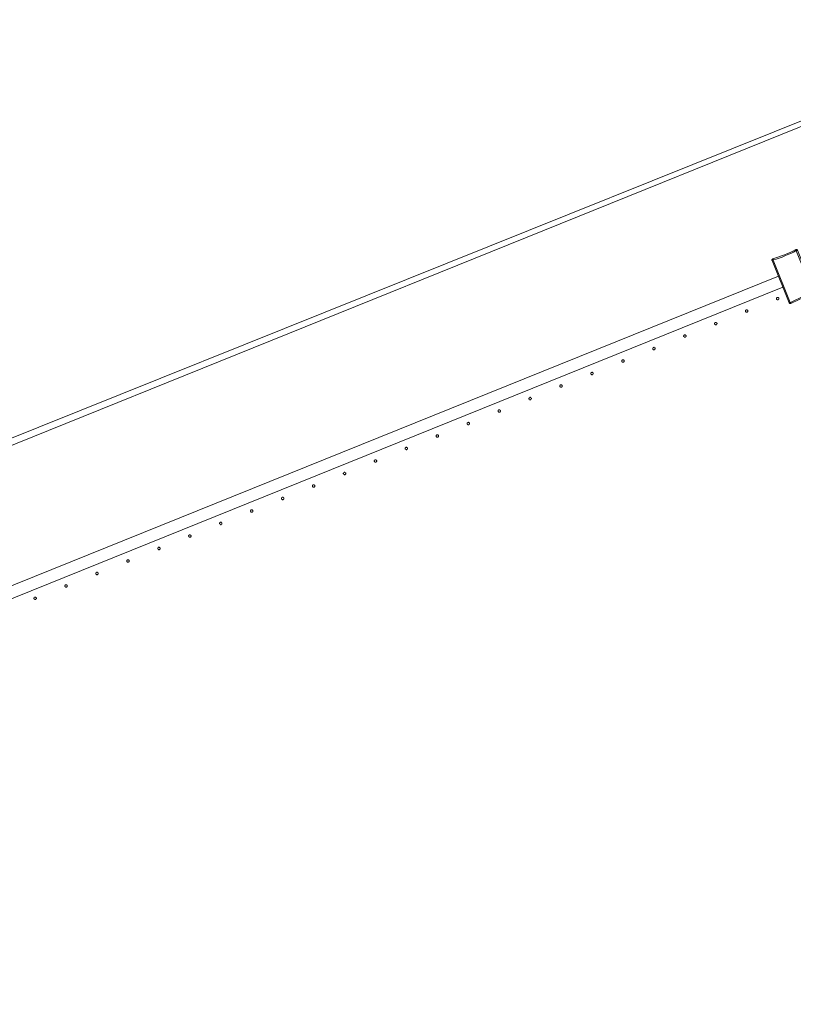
# Model space of a CAD drawing. Header units: millimetres. Extents: x -2624 to 101766, y -16 to 109490.
# Tile 104 of 151: x 62057 to 63332, y 87456 to 89079. Entities that reach past the tile are written whole.
import ezdxf

# ---------------------------------------------------------------- set-up
doc = ezdxf.new("R2010")
doc.units = ezdxf.units.MM
doc.header["$MEASUREMENT"] = 0
doc.layers.add('L1', color=7, linetype='Continuous')
doc.layers.add('VRD _ Clôture.VRD', color=7, linetype='Continuous')

# ---------------------------------------------------------------- blocks, each defined once
blk = doc.blocks.new('Élément de coupe_166')
at = {"layer": 'L1', "color": 7, "linetype": 'Continuous', "lineweight": 15}
blk.add_line((48551.4, 82966.7), (67799.4, 90702.2), dxfattribs=at)
blk = doc.blocks.new('Élément de coupe_170')
at = {"layer": 'VRD _ Clôture.VRD', "color": 7, "linetype": 'Continuous', "lineweight": 15}
for p, q in [((60815.8, 87649.8), (63307.6, 88656.3)), ((60823.2, 87631.2), (63315.1, 88637.8))]:
    blk.add_line(p, q, dxfattribs=at)
blk = doc.blocks.new('Élément de coupe_843')
at = {"layer": 'VRD _ Clôture.VRD', "color": 7, "linetype": 'Continuous', "lineweight": 15}
for p, q in [((63327, 88695.4), (63331.6, 88697.6)), ((63331.6, 88697.6), (63336.2, 88699.9)), ((63337, 88698.2), (63332.5, 88695.9)), ((63336.5, 88700.1), (63336.2, 88699.9)), ((63336.4, 88699.4), (63336.2, 88699.8)), ((63336.7, 88698.8), (63336.4, 88699.4)), ((63336.5, 88700.1), (63337, 88700.2)), ((63337, 88698.2), (63336.7, 88698.8)), ((63337, 88700.2), (63337.4, 88700.2)), ((63337.2, 88698.1), (63337.9, 88698.4)), ((63365.4, 88628.2), (63337.2, 88698.1)), ((63337.8, 88700.1), (63337.4, 88700.2)), ((63337.8, 88700.1), (63338.2, 88699.9)), ((63337.9, 88698.4), (63338.4, 88698.7)), ((63338.2, 88699.9), (63338.5, 88699.6)), ((63338.4, 88698.7), (63338.8, 88698.9)), ((63338.5, 88699.6), (63338.7, 88699.3)), ((63338.9, 88698.9), (63338.7, 88699.3)), ((63367.2, 88628.9), (63338.9, 88698.9)), ((63297.1, 88683.3), (63297.3, 88683.7)), ((63297.1, 88682.9), (63297.1, 88683.3)), ((63297.1, 88682.5), (63297.1, 88682.9)), ((63297.2, 88682.1), (63297.1, 88682.5)), ((63297.2, 88682.1), (63325.5, 88612)), ((63297.3, 88683.7), (63297.5, 88684)), ((63297.8, 88682.3), (63297.4, 88682.1)), ((63297.5, 88684), (63297.8, 88684.3)), ((63297.8, 88684.3), (63298.1, 88684.6)), ((63298.4, 88682.5), (63297.8, 88682.3)), ((63298.1, 88684.6), (63298.5, 88684.7)), ((63299.1, 88682.7), (63298.4, 88682.5)), ((63303.4, 88686.2), (63298.5, 88684.7)), ((63298.7, 88684.2), (63298.6, 88684.6)), ((63298.9, 88683.6), (63298.7, 88684.2)), ((63299.2, 88682.9), (63298.9, 88683.6)), ((63299.1, 88682.7), (63327.3, 88612.8)), ((63299.2, 88682.9), (63304, 88684.4)), ((63303.4, 88686.2), (63308.2, 88687.8)), ((63308.8, 88686), (63304, 88684.4)), ((63308.2, 88687.8), (63313, 88689.5)), ((63313.7, 88687.7), (63308.8, 88686)), ((63313, 88689.5), (63317.7, 88691.4)), ((63318.4, 88689.6), (63313.7, 88687.7)), ((63317.7, 88691.4), (63322.4, 88693.3)), ((63323.2, 88691.6), (63318.4, 88689.6)), ((63322.4, 88693.3), (63327, 88695.4)), ((63327.9, 88693.7), (63323.2, 88691.6)), ((63332.5, 88695.9), (63327.9, 88693.7)), ((63327.5, 88612.8), (63332, 88615.1)), ((63332, 88615.1), (63336.6, 88617.3)), ((63332.8, 88613.3), (63337.4, 88615.5)), ((63336.6, 88617.3), (63341.3, 88619.4)), ((63337.4, 88615.5), (63342, 88617.6)), ((63341.3, 88619.4), (63346, 88621.4)), ((63342, 88617.6), (63346.7, 88619.6)), ((63346, 88621.4), (63350.8, 88623.2)), ((63346.7, 88619.6), (63351.5, 88621.4)), ((63350.8, 88623.2), (63355.6, 88625)), ((63356.3, 88623.1), (63351.5, 88621.4)), ((63355.6, 88625), (63360.5, 88626.6)), ((63356.3, 88623.1), (63361.1, 88624.7)), ((63365.3, 88628), (63360.5, 88626.6)), ((63361.1, 88624.7), (63365.9, 88626.2)), ((63365.3, 88628), (63365.5, 88627.3)), ((63365.4, 88628.2), (63366.1, 88628.5)), ((63365.5, 88627.3), (63365.7, 88626.7)), ((63365.7, 88626.7), (63365.9, 88626.3)), ((63365.9, 88626.2), (63366.3, 88626.4)), ((63366.1, 88628.5), (63366.7, 88628.7)), ((63366.3, 88626.4), (63366.7, 88626.6)), ((63366.7, 88628.7), (63367.1, 88628.8)), ((63366.7, 88626.6), (63367, 88626.9)), ((63367, 88626.9), (63367.2, 88627.3)), ((63367.4, 88628.5), (63367.2, 88628.9)), ((63367.2, 88627.3), (63367.3, 88627.6)), ((63367.3, 88627.6), (63367.4, 88628.1)), ((63367.4, 88628.1), (63367.4, 88628.5)), ((63325.7, 88611.7), (63325.5, 88612)), ((63326, 88612.3), (63325.6, 88612.1)), ((63325.7, 88611.7), (63326, 88611.3)), ((63326.6, 88612.5), (63326, 88612.3)), ((63326, 88611.3), (63326.3, 88611.1)), ((63326.3, 88611.1), (63326.7, 88610.9)), ((63327.3, 88612.8), (63326.6, 88612.5)), ((63327.1, 88610.8), (63326.7, 88610.9)), ((63327.1, 88610.8), (63327.5, 88610.8)), ((63327.5, 88612.8), (63327.8, 88612.1)), ((63327.5, 88610.8), (63327.9, 88610.8)), ((63327.8, 88612.1), (63328.1, 88611.5)), ((63327.9, 88610.8), (63328.3, 88611)), ((63328.1, 88611.5), (63328.2, 88611.1)), ((63328.3, 88611), (63332.8, 88613.3))]:
    blk.add_line(p, q, dxfattribs=at)
blk = doc.blocks.new('Élément de coupe_870')
at = {"layer": 'VRD _ Clôture.VRD', "color": 7, "linetype": 'Continuous', "lineweight": 15}
for p, q in [((62080.6, 88125.1), (62080.5, 88124.7)), ((62080.5, 88124.7), (62080.6, 88124.4)), ((62080.8, 88125.7), (62080.6, 88125.4)), ((62080.6, 88125.4), (62080.6, 88125.1)), ((62080.6, 88124.4), (62080.7, 88124.1)), ((62080.7, 88124.1), (62080.8, 88123.7)), ((62081, 88126), (62080.8, 88125.7)), ((62080.8, 88123.7), (62081.1, 88123.5)), ((62081.5, 88126.5), (62081.2, 88126.3)), ((62081.3, 88123.2), (62081.6, 88123)), ((62081.8, 88126.7), (62081.5, 88126.5)), ((62081.6, 88123), (62081.9, 88122.9)), ((62082.1, 88126.8), (62081.8, 88126.7)), ((62081.9, 88122.9), (62082.3, 88122.8)), ((62082.5, 88126.8), (62082.1, 88126.8)), ((62082.3, 88122.8), (62082.6, 88122.8)), ((62082.8, 88126.8), (62082.5, 88126.8)), ((62082.6, 88122.8), (62083, 88122.8)), ((62083.2, 88126.7), (62082.8, 88126.8)), ((62083, 88122.8), (62083.3, 88123)), ((62083.5, 88126.6), (62083.2, 88126.7)), ((62083.3, 88123), (62083.6, 88123.1)), ((62083.8, 88126.4), (62083.5, 88126.6)), ((62083.6, 88123.1), (62083.9, 88123.3)), ((62084.2, 88125.9), (62084, 88126.1)), ((62084.1, 88123.6), (62084.3, 88123.9)), ((62084.4, 88125.6), (62084.2, 88125.9)), ((62084.3, 88123.9), (62084.4, 88124.2)), ((62084.5, 88125.2), (62084.4, 88125.6)), ((62084.4, 88124.2), (62084.5, 88124.5)), ((62084.5, 88124.9), (62084.5, 88125.2)), ((62084.5, 88124.5), (62084.5, 88124.9))]:
    blk.add_line(p, q, dxfattribs=at)
blk = doc.blocks.new('Élément de coupe_871')
at = {"layer": 'VRD _ Clôture.VRD', "color": 7, "linetype": 'Continuous', "lineweight": 15}
for p, q in [((62131.6, 88145.7), (62131.5, 88145.3)), ((62131.5, 88145.3), (62131.6, 88145)), ((62131.8, 88146.3), (62131.6, 88146)), ((62131.6, 88146), (62131.6, 88145.7)), ((62131.6, 88145), (62131.7, 88144.7)), ((62131.7, 88144.7), (62131.8, 88144.3)), ((62132, 88146.6), (62131.8, 88146.3)), ((62131.8, 88144.3), (62132.1, 88144.1)), ((62132.5, 88147.1), (62132.2, 88146.9)), ((62132.8, 88147.3), (62132.5, 88147.1)), ((62133.1, 88147.4), (62132.8, 88147.3)), ((62133.5, 88147.4), (62133.1, 88147.4)), ((62133.8, 88147.4), (62133.5, 88147.4)), ((62134.2, 88147.3), (62133.8, 88147.4)), ((62134.5, 88147.2), (62134.2, 88147.3)), ((62134.8, 88147), (62134.5, 88147.2)), ((62135.2, 88146.5), (62135, 88146.7)), ((62135.1, 88144.2), (62135.3, 88144.5)), ((62135.4, 88146.2), (62135.2, 88146.5)), ((62135.3, 88144.5), (62135.4, 88144.8)), ((62135.5, 88145.8), (62135.4, 88146.2)), ((62135.4, 88144.8), (62135.5, 88145.1)), ((62135.5, 88145.5), (62135.5, 88145.8)), ((62135.5, 88145.1), (62135.5, 88145.5)), ((62132.3, 88143.8), (62132.6, 88143.6)), ((62132.6, 88143.6), (62132.9, 88143.5)), ((62132.9, 88143.5), (62133.3, 88143.4)), ((62133.3, 88143.4), (62133.6, 88143.4)), ((62133.6, 88143.4), (62134, 88143.4)), ((62134, 88143.4), (62134.3, 88143.6)), ((62134.3, 88143.6), (62134.6, 88143.7)), ((62134.6, 88143.7), (62134.9, 88143.9))]:
    blk.add_line(p, q, dxfattribs=at)
blk = doc.blocks.new('Élément de coupe_872')
at = {"layer": 'VRD _ Clôture.VRD', "color": 7, "linetype": 'Continuous', "lineweight": 15}
for p, q in [((62182.6, 88166.3), (62182.5, 88165.9)), ((62182.5, 88165.9), (62182.6, 88165.6)), ((62182.8, 88166.9), (62182.6, 88166.6)), ((62182.6, 88166.6), (62182.6, 88166.3)), ((62182.6, 88165.6), (62182.7, 88165.3)), ((62182.7, 88165.3), (62182.8, 88164.9)), ((62183, 88167.2), (62182.8, 88166.9)), ((62182.8, 88164.9), (62183.1, 88164.7)), ((62183.5, 88167.7), (62183.2, 88167.5)), ((62183.3, 88164.4), (62183.6, 88164.2)), ((62183.8, 88167.9), (62183.5, 88167.7)), ((62183.6, 88164.2), (62183.9, 88164.1)), ((62184.1, 88168), (62183.8, 88167.9)), ((62183.9, 88164.1), (62184.3, 88164)), ((62184.5, 88168), (62184.1, 88168)), ((62184.3, 88164), (62184.6, 88164)), ((62184.8, 88168), (62184.5, 88168)), ((62184.6, 88164), (62185, 88164)), ((62185.2, 88167.9), (62184.8, 88168)), ((62185, 88164), (62185.3, 88164.1)), ((62185.5, 88167.8), (62185.2, 88167.9)), ((62185.3, 88164.1), (62185.6, 88164.3)), ((62185.8, 88167.6), (62185.5, 88167.8)), ((62185.6, 88164.3), (62185.9, 88164.5)), ((62186.2, 88167.1), (62186, 88167.3)), ((62186.1, 88164.8), (62186.3, 88165.1)), ((62186.4, 88166.8), (62186.2, 88167.1)), ((62186.3, 88165.1), (62186.4, 88165.4)), ((62186.5, 88166.4), (62186.4, 88166.8)), ((62186.4, 88165.4), (62186.5, 88165.7)), ((62186.5, 88166.1), (62186.5, 88166.4)), ((62186.5, 88165.7), (62186.5, 88166.1))]:
    blk.add_line(p, q, dxfattribs=at)
blk = doc.blocks.new('Élément de coupe_873')
at = {"layer": 'VRD _ Clôture.VRD', "color": 7, "linetype": 'Continuous', "lineweight": 15}
for p, q in [((62233.6, 88186.9), (62233.5, 88186.5)), ((62233.5, 88186.5), (62233.6, 88186.2)), ((62233.8, 88187.5), (62233.6, 88187.2)), ((62233.6, 88187.2), (62233.6, 88186.9)), ((62233.6, 88186.2), (62233.7, 88185.9)), ((62233.7, 88185.9), (62233.8, 88185.5)), ((62234, 88187.8), (62233.8, 88187.5)), ((62233.8, 88185.5), (62234, 88185.3)), ((62234.5, 88188.3), (62234.2, 88188.1)), ((62234.3, 88185), (62234.6, 88184.8)), ((62234.8, 88188.5), (62234.5, 88188.3)), ((62234.6, 88184.8), (62234.9, 88184.7)), ((62235.1, 88188.6), (62234.8, 88188.5)), ((62234.9, 88184.7), (62235.3, 88184.6)), ((62235.5, 88188.6), (62235.1, 88188.6)), ((62235.3, 88184.6), (62235.6, 88184.6)), ((62235.8, 88188.6), (62235.5, 88188.6)), ((62235.6, 88184.6), (62236, 88184.6)), ((62236.2, 88188.5), (62235.8, 88188.6)), ((62236, 88184.6), (62236.3, 88184.7)), ((62236.5, 88188.4), (62236.2, 88188.5)), ((62236.3, 88184.7), (62236.6, 88184.9)), ((62236.8, 88188.2), (62236.5, 88188.4)), ((62236.6, 88184.9), (62236.9, 88185.1)), ((62237.2, 88187.7), (62237, 88187.9)), ((62237.1, 88185.4), (62237.3, 88185.7)), ((62237.4, 88187.4), (62237.2, 88187.7)), ((62237.3, 88185.7), (62237.4, 88186)), ((62237.5, 88187), (62237.4, 88187.4)), ((62237.4, 88186), (62237.5, 88186.3)), ((62237.5, 88186.7), (62237.5, 88187)), ((62237.5, 88186.3), (62237.5, 88186.7))]:
    blk.add_line(p, q, dxfattribs=at)
blk = doc.blocks.new('Élément de coupe_874')
at = {"layer": 'VRD _ Clôture.VRD', "color": 7, "linetype": 'Continuous', "lineweight": 15}
for p, q in [((62286.5, 88209.2), (62286.1, 88209.2)), ((62286.8, 88209.2), (62286.5, 88209.2)), ((62284.6, 88207.5), (62284.5, 88207.1)), ((62284.5, 88207.1), (62284.6, 88206.8)), ((62284.8, 88208.1), (62284.6, 88207.8)), ((62284.6, 88207.8), (62284.6, 88207.5)), ((62284.6, 88206.8), (62284.7, 88206.5)), ((62284.7, 88206.5), (62284.8, 88206.1)), ((62285, 88208.4), (62284.8, 88208.1)), ((62284.8, 88206.1), (62285, 88205.9)), ((62285.5, 88208.9), (62285.2, 88208.7)), ((62285.3, 88205.6), (62285.6, 88205.4)), ((62285.8, 88209.1), (62285.5, 88208.9)), ((62285.6, 88205.4), (62285.9, 88205.3)), ((62286.1, 88209.2), (62285.8, 88209.1)), ((62285.9, 88205.3), (62286.3, 88205.2)), ((62286.3, 88205.2), (62286.6, 88205.2)), ((62286.6, 88205.2), (62286.9, 88205.2)), ((62287.2, 88209.1), (62286.8, 88209.2)), ((62286.9, 88205.2), (62287.3, 88205.3)), ((62287.5, 88209), (62287.2, 88209.1)), ((62287.3, 88205.3), (62287.6, 88205.5)), ((62287.8, 88208.8), (62287.5, 88209)), ((62287.6, 88205.5), (62287.9, 88205.7)), ((62288.2, 88208.3), (62288, 88208.5)), ((62288.1, 88206), (62288.3, 88206.3)), ((62288.4, 88208), (62288.2, 88208.3)), ((62288.3, 88206.3), (62288.4, 88206.6)), ((62288.5, 88207.6), (62288.4, 88208)), ((62288.4, 88206.6), (62288.5, 88206.9)), ((62288.5, 88207.3), (62288.5, 88207.6)), ((62288.5, 88206.9), (62288.5, 88207.3))]:
    blk.add_line(p, q, dxfattribs=at)
blk = doc.blocks.new('Élément de coupe_875')
at = {"layer": 'VRD _ Clôture.VRD', "color": 7, "linetype": 'Continuous', "lineweight": 15}
for p, q in [((62335.6, 88228.4), (62335.5, 88228.1)), ((62335.5, 88228.1), (62335.5, 88227.7)), ((62335.5, 88227.7), (62335.6, 88227.4)), ((62335.8, 88228.7), (62335.6, 88228.4)), ((62335.6, 88227.4), (62335.7, 88227.1)), ((62335.7, 88227.1), (62335.8, 88226.7)), ((62336, 88229), (62335.8, 88228.7)), ((62335.8, 88226.7), (62336, 88226.5)), ((62336.5, 88229.5), (62336.2, 88229.3)), ((62336.3, 88226.2), (62336.6, 88226)), ((62336.8, 88229.7), (62336.5, 88229.5)), ((62336.6, 88226), (62336.9, 88225.9)), ((62337.1, 88229.8), (62336.8, 88229.7)), ((62336.9, 88225.9), (62337.3, 88225.8)), ((62337.5, 88229.8), (62337.1, 88229.8)), ((62337.3, 88225.8), (62337.6, 88225.8)), ((62337.8, 88229.8), (62337.5, 88229.8)), ((62337.6, 88225.8), (62337.9, 88225.8)), ((62338.1, 88229.7), (62337.8, 88229.8)), ((62337.9, 88225.8), (62338.3, 88225.9)), ((62338.5, 88229.6), (62338.1, 88229.7)), ((62338.3, 88225.9), (62338.6, 88226.1)), ((62338.8, 88229.4), (62338.5, 88229.6)), ((62338.6, 88226.1), (62338.9, 88226.3)), ((62339.2, 88228.9), (62339, 88229.1)), ((62339.1, 88226.6), (62339.3, 88226.9)), ((62339.4, 88228.6), (62339.2, 88228.9)), ((62339.3, 88226.9), (62339.4, 88227.2)), ((62339.5, 88228.2), (62339.4, 88228.6)), ((62339.4, 88227.2), (62339.5, 88227.5)), ((62339.5, 88227.9), (62339.5, 88228.2)), ((62339.5, 88227.5), (62339.5, 88227.9))]:
    blk.add_line(p, q, dxfattribs=at)
blk = doc.blocks.new('Élément de coupe_876')
at = {"layer": 'VRD _ Clôture.VRD', "color": 7, "linetype": 'Continuous', "lineweight": 15}
for p, q in [((62386.6, 88249), (62386.5, 88248.7)), ((62386.5, 88248.7), (62386.5, 88248.3)), ((62386.5, 88248.3), (62386.6, 88248)), ((62386.8, 88249.3), (62386.6, 88249)), ((62386.6, 88248), (62386.7, 88247.7)), ((62386.7, 88247.7), (62386.8, 88247.3)), ((62387, 88249.6), (62386.8, 88249.3)), ((62386.8, 88247.3), (62387, 88247.1)), ((62387.5, 88250.1), (62387.2, 88249.9)), ((62387.3, 88246.8), (62387.6, 88246.6)), ((62387.8, 88250.3), (62387.5, 88250.1)), ((62387.6, 88246.6), (62387.9, 88246.5)), ((62388.1, 88250.4), (62387.8, 88250.3)), ((62387.9, 88246.5), (62388.2, 88246.4)), ((62388.5, 88250.4), (62388.1, 88250.4)), ((62388.2, 88246.4), (62388.6, 88246.4)), ((62388.8, 88250.4), (62388.5, 88250.4)), ((62388.6, 88246.4), (62388.9, 88246.4)), ((62389.1, 88250.3), (62388.8, 88250.4)), ((62388.9, 88246.4), (62389.3, 88246.5)), ((62389.5, 88250.2), (62389.1, 88250.3)), ((62389.3, 88246.5), (62389.6, 88246.7)), ((62389.8, 88250), (62389.5, 88250.2)), ((62389.6, 88246.7), (62389.9, 88246.9)), ((62390.2, 88249.5), (62390, 88249.7)), ((62390.1, 88247.2), (62390.3, 88247.5)), ((62390.4, 88249.1), (62390.2, 88249.5)), ((62390.3, 88247.5), (62390.4, 88247.8)), ((62390.5, 88248.8), (62390.4, 88249.1)), ((62390.4, 88247.8), (62390.5, 88248.1)), ((62390.5, 88248.5), (62390.5, 88248.8)), ((62390.5, 88248.1), (62390.5, 88248.5))]:
    blk.add_line(p, q, dxfattribs=at)
blk = doc.blocks.new('Élément de coupe_877')
at = {"layer": 'VRD _ Clôture.VRD', "color": 7, "linetype": 'Continuous', "lineweight": 15}
for p, q in [((62437.6, 88269.6), (62437.5, 88269.3)), ((62437.5, 88269.3), (62437.5, 88268.9)), ((62437.5, 88268.9), (62437.6, 88268.6)), ((62437.8, 88269.9), (62437.6, 88269.6)), ((62437.6, 88268.6), (62437.7, 88268.3)), ((62437.7, 88268.3), (62437.8, 88267.9)), ((62437.9, 88270.2), (62437.8, 88269.9)), ((62437.8, 88267.9), (62438, 88267.7)), ((62438.5, 88270.7), (62438.2, 88270.5)), ((62438.3, 88267.4), (62438.6, 88267.2)), ((62438.8, 88270.9), (62438.5, 88270.7)), ((62438.6, 88267.2), (62438.9, 88267.1)), ((62439.1, 88271), (62438.8, 88270.9)), ((62438.9, 88267.1), (62439.2, 88267)), ((62439.5, 88271), (62439.1, 88271)), ((62439.2, 88267), (62439.6, 88267)), ((62439.8, 88271), (62439.5, 88271)), ((62439.6, 88267), (62439.9, 88267)), ((62440.1, 88270.9), (62439.8, 88271)), ((62439.9, 88267), (62440.3, 88267.1)), ((62440.5, 88270.8), (62440.1, 88270.9)), ((62440.3, 88267.1), (62440.6, 88267.3)), ((62440.8, 88270.6), (62440.5, 88270.8)), ((62440.6, 88267.3), (62440.9, 88267.5)), ((62441.2, 88270.1), (62441, 88270.3)), ((62441.1, 88267.8), (62441.3, 88268.1)), ((62441.4, 88269.7), (62441.2, 88270.1)), ((62441.3, 88268.1), (62441.4, 88268.4)), ((62441.5, 88269.4), (62441.4, 88269.7)), ((62441.4, 88268.4), (62441.5, 88268.7)), ((62441.5, 88269.1), (62441.5, 88269.4)), ((62441.5, 88268.7), (62441.5, 88269.1))]:
    blk.add_line(p, q, dxfattribs=at)
blk = doc.blocks.new('Élément de coupe_878')
at = {"layer": 'VRD _ Clôture.VRD', "color": 7, "linetype": 'Continuous', "lineweight": 15}
for p, q in [((62488.8, 88290.5), (62488.6, 88290.2)), ((62488.9, 88290.8), (62488.8, 88290.5)), ((62489.5, 88291.3), (62489.2, 88291.1)), ((62489.8, 88291.5), (62489.5, 88291.3)), ((62490.1, 88291.6), (62489.8, 88291.5)), ((62490.5, 88291.6), (62490.1, 88291.6)), ((62490.8, 88291.6), (62490.5, 88291.6)), ((62491.1, 88291.5), (62490.8, 88291.6)), ((62491.5, 88291.4), (62491.1, 88291.5)), ((62491.8, 88291.2), (62491.5, 88291.4)), ((62492.2, 88290.7), (62492, 88290.9)), ((62492.4, 88290.3), (62492.2, 88290.7)), ((62488.6, 88290.2), (62488.5, 88289.9)), ((62488.5, 88289.9), (62488.5, 88289.5)), ((62488.5, 88289.5), (62488.6, 88289.2)), ((62488.6, 88289.2), (62488.7, 88288.8)), ((62488.7, 88288.8), (62488.8, 88288.5)), ((62488.8, 88288.5), (62489, 88288.3)), ((62489.3, 88288), (62489.6, 88287.8)), ((62489.6, 88287.8), (62489.9, 88287.7)), ((62489.9, 88287.7), (62490.2, 88287.6)), ((62490.2, 88287.6), (62490.6, 88287.6)), ((62490.6, 88287.6), (62490.9, 88287.6)), ((62490.9, 88287.6), (62491.3, 88287.7)), ((62491.3, 88287.7), (62491.6, 88287.9)), ((62491.6, 88287.9), (62491.9, 88288.1)), ((62492.1, 88288.4), (62492.3, 88288.7)), ((62492.3, 88288.7), (62492.4, 88289)), ((62492.5, 88290), (62492.4, 88290.3)), ((62492.4, 88289), (62492.5, 88289.3)), ((62492.5, 88289.7), (62492.5, 88290)), ((62492.5, 88289.3), (62492.5, 88289.7))]:
    blk.add_line(p, q, dxfattribs=at)
blk = doc.blocks.new('Élément de coupe_879')
at = {"layer": 'VRD _ Clôture.VRD', "color": 7, "linetype": 'Continuous', "lineweight": 15}
for p, q in [((62539.6, 88310.8), (62539.5, 88310.5)), ((62539.5, 88310.5), (62539.5, 88310.1)), ((62539.5, 88310.1), (62539.6, 88309.8)), ((62539.8, 88311.1), (62539.6, 88310.8)), ((62539.6, 88309.8), (62539.7, 88309.4)), ((62539.7, 88309.4), (62539.8, 88309.1)), ((62539.9, 88311.4), (62539.8, 88311.1)), ((62539.8, 88309.1), (62540, 88308.9)), ((62540.5, 88311.9), (62540.2, 88311.7)), ((62540.3, 88308.6), (62540.6, 88308.4)), ((62540.8, 88312.1), (62540.5, 88311.9)), ((62540.6, 88308.4), (62540.9, 88308.3)), ((62541.1, 88312.2), (62540.8, 88312.1)), ((62540.9, 88308.3), (62541.2, 88308.2)), ((62541.4, 88312.2), (62541.1, 88312.2)), ((62541.2, 88308.2), (62541.6, 88308.2)), ((62541.8, 88312.2), (62541.4, 88312.2)), ((62541.6, 88308.2), (62541.9, 88308.2)), ((62542.1, 88312.1), (62541.8, 88312.2)), ((62541.9, 88308.2), (62542.3, 88308.3)), ((62542.5, 88312), (62542.1, 88312.1)), ((62542.3, 88308.3), (62542.6, 88308.5)), ((62542.7, 88311.8), (62542.5, 88312)), ((62542.6, 88308.5), (62542.9, 88308.7)), ((62543.2, 88311.3), (62543, 88311.5)), ((62543.1, 88309), (62543.3, 88309.3)), ((62543.4, 88310.9), (62543.2, 88311.3)), ((62543.3, 88309.3), (62543.4, 88309.6)), ((62543.5, 88310.6), (62543.4, 88310.9)), ((62543.4, 88309.6), (62543.5, 88309.9)), ((62543.5, 88310.3), (62543.5, 88310.6)), ((62543.5, 88309.9), (62543.5, 88310.3))]:
    blk.add_line(p, q, dxfattribs=at)
blk = doc.blocks.new('Élément de coupe_880')
at = {"layer": 'VRD _ Clôture.VRD', "color": 7, "linetype": 'Continuous', "lineweight": 15}
for p, q in [((62590.6, 88331.4), (62590.5, 88331.1)), ((62590.5, 88331.1), (62590.5, 88330.7)), ((62590.5, 88330.7), (62590.6, 88330.4)), ((62590.7, 88331.7), (62590.6, 88331.4)), ((62590.6, 88330.4), (62590.7, 88330)), ((62590.9, 88332), (62590.7, 88331.7)), ((62590.7, 88330), (62590.8, 88329.7)), ((62590.8, 88329.7), (62591, 88329.5)), ((62591.5, 88332.5), (62591.2, 88332.3)), ((62591.3, 88329.2), (62591.6, 88329)), ((62591.8, 88332.7), (62591.5, 88332.5)), ((62591.6, 88329), (62591.9, 88328.9)), ((62592.1, 88332.8), (62591.8, 88332.7)), ((62591.9, 88328.9), (62592.2, 88328.8)), ((62592.4, 88332.8), (62592.1, 88332.8)), ((62592.2, 88328.8), (62592.6, 88328.8)), ((62592.8, 88332.8), (62592.4, 88332.8)), ((62592.6, 88328.8), (62592.9, 88328.8)), ((62593.1, 88332.7), (62592.8, 88332.8)), ((62592.9, 88328.8), (62593.3, 88328.9)), ((62593.5, 88332.6), (62593.1, 88332.7)), ((62593.3, 88328.9), (62593.6, 88329.1)), ((62593.7, 88332.4), (62593.5, 88332.6)), ((62593.6, 88329.1), (62593.9, 88329.3)), ((62594.2, 88331.9), (62594, 88332.1)), ((62594.1, 88329.6), (62594.3, 88329.9)), ((62594.4, 88331.5), (62594.2, 88331.9)), ((62594.3, 88329.9), (62594.4, 88330.2)), ((62594.5, 88331.2), (62594.4, 88331.5)), ((62594.4, 88330.2), (62594.5, 88330.5)), ((62594.5, 88330.9), (62594.5, 88331.2)), ((62594.5, 88330.5), (62594.5, 88330.9))]:
    blk.add_line(p, q, dxfattribs=at)
blk = doc.blocks.new('Élément de coupe_881')
at = {"layer": 'VRD _ Clôture.VRD', "color": 7, "linetype": 'Continuous', "lineweight": 15}
for p, q in [((62641.6, 88352), (62641.5, 88351.7)), ((62641.5, 88351.7), (62641.5, 88351.3)), ((62641.5, 88351.3), (62641.6, 88351)), ((62641.7, 88352.3), (62641.6, 88352)), ((62641.6, 88351), (62641.7, 88350.6)), ((62641.9, 88352.6), (62641.7, 88352.3)), ((62641.7, 88350.6), (62641.8, 88350.3)), ((62641.8, 88350.3), (62642, 88350.1)), ((62642.5, 88353.1), (62642.2, 88352.9)), ((62642.3, 88349.8), (62642.6, 88349.6)), ((62642.8, 88353.2), (62642.5, 88353.1)), ((62642.6, 88349.6), (62642.9, 88349.5)), ((62643.1, 88353.4), (62642.8, 88353.2)), ((62642.9, 88349.5), (62643.2, 88349.4)), ((62643.4, 88353.4), (62643.1, 88353.4)), ((62643.2, 88349.4), (62643.6, 88349.4)), ((62643.8, 88353.4), (62643.4, 88353.4)), ((62643.6, 88349.4), (62643.9, 88349.4)), ((62644.1, 88353.3), (62643.8, 88353.4)), ((62643.9, 88349.4), (62644.3, 88349.5)), ((62644.5, 88353.2), (62644.1, 88353.3)), ((62644.3, 88349.5), (62644.6, 88349.7)), ((62644.7, 88353), (62644.5, 88353.2)), ((62644.6, 88349.7), (62644.8, 88349.9)), ((62645.2, 88352.5), (62645, 88352.7)), ((62645.1, 88350.2), (62645.3, 88350.5)), ((62645.4, 88352.1), (62645.2, 88352.5)), ((62645.3, 88350.5), (62645.4, 88350.8)), ((62645.5, 88351.8), (62645.4, 88352.1)), ((62645.4, 88350.8), (62645.5, 88351.1)), ((62645.5, 88351.5), (62645.5, 88351.8)), ((62645.5, 88351.1), (62645.5, 88351.5))]:
    blk.add_line(p, q, dxfattribs=at)
blk = doc.blocks.new('Élément de coupe_882')
at = {"layer": 'VRD _ Clôture.VRD', "color": 7, "linetype": 'Continuous', "lineweight": 15}
for p, q in [((62692.6, 88372.6), (62692.5, 88372.3)), ((62692.5, 88372.3), (62692.5, 88371.9)), ((62692.5, 88371.9), (62692.6, 88371.6)), ((62692.7, 88372.9), (62692.6, 88372.6)), ((62692.6, 88371.6), (62692.7, 88371.2)), ((62692.9, 88373.2), (62692.7, 88372.9)), ((62693.4, 88373.7), (62693.2, 88373.5)), ((62693.8, 88373.8), (62693.4, 88373.7)), ((62694.1, 88374), (62693.8, 88373.8)), ((62694.4, 88374), (62694.1, 88374)), ((62694.8, 88374), (62694.4, 88374)), ((62695.1, 88373.9), (62694.8, 88374)), ((62695.4, 88373.8), (62695.1, 88373.9)), ((62695.7, 88373.6), (62695.4, 88373.8)), ((62696.2, 88373.1), (62696, 88373.3)), ((62696.4, 88372.7), (62696.2, 88373.1)), ((62696.5, 88372.4), (62696.4, 88372.7)), ((62696.4, 88371.4), (62696.5, 88371.7)), ((62696.5, 88372.1), (62696.5, 88372.4)), ((62696.5, 88371.7), (62696.5, 88372.1)), ((62692.7, 88371.2), (62692.8, 88370.9)), ((62692.8, 88370.9), (62693, 88370.7)), ((62693.3, 88370.4), (62693.6, 88370.2)), ((62693.6, 88370.2), (62693.9, 88370.1)), ((62693.9, 88370.1), (62694.2, 88370)), ((62694.2, 88370), (62694.6, 88370)), ((62694.6, 88370), (62694.9, 88370)), ((62694.9, 88370), (62695.3, 88370.1)), ((62695.3, 88370.1), (62695.6, 88370.3)), ((62695.6, 88370.3), (62695.8, 88370.5)), ((62696.1, 88370.8), (62696.3, 88371.1)), ((62696.3, 88371.1), (62696.4, 88371.4))]:
    blk.add_line(p, q, dxfattribs=at)
blk = doc.blocks.new('Élément de coupe_883')
at = {"layer": 'VRD _ Clôture.VRD', "color": 7, "linetype": 'Continuous', "lineweight": 15}
for p, q in [((62743.6, 88393.2), (62743.5, 88392.9)), ((62743.5, 88392.9), (62743.5, 88392.5)), ((62743.5, 88392.5), (62743.5, 88392.2)), ((62743.5, 88392.2), (62743.7, 88391.8)), ((62743.7, 88393.5), (62743.6, 88393.2)), ((62743.9, 88393.8), (62743.7, 88393.5)), ((62743.7, 88391.8), (62743.8, 88391.5)), ((62743.8, 88391.5), (62744, 88391.3)), ((62744.4, 88394.3), (62744.2, 88394.1)), ((62744.3, 88391), (62744.6, 88390.8)), ((62744.8, 88394.4), (62744.4, 88394.3)), ((62744.6, 88390.8), (62744.9, 88390.7)), ((62745.1, 88394.5), (62744.8, 88394.4)), ((62744.9, 88390.7), (62745.2, 88390.6)), ((62745.4, 88394.6), (62745.1, 88394.5)), ((62745.2, 88390.6), (62745.6, 88390.6)), ((62745.8, 88394.6), (62745.4, 88394.6)), ((62745.6, 88390.6), (62745.9, 88390.6)), ((62746.1, 88394.5), (62745.8, 88394.6)), ((62745.9, 88390.6), (62746.3, 88390.7)), ((62746.4, 88394.4), (62746.1, 88394.5)), ((62746.3, 88390.7), (62746.6, 88390.9)), ((62746.7, 88394.2), (62746.4, 88394.4)), ((62746.6, 88390.9), (62746.8, 88391.1)), ((62747.2, 88393.7), (62747, 88393.9)), ((62747.1, 88391.4), (62747.3, 88391.7)), ((62747.4, 88393.3), (62747.2, 88393.7)), ((62747.3, 88391.7), (62747.4, 88392)), ((62747.5, 88393), (62747.4, 88393.3)), ((62747.4, 88392), (62747.5, 88392.3)), ((62747.5, 88392.7), (62747.5, 88393)), ((62747.5, 88392.3), (62747.5, 88392.7))]:
    blk.add_line(p, q, dxfattribs=at)
blk = doc.blocks.new('Élément de coupe_884')
at = {"layer": 'VRD _ Clôture.VRD', "color": 7, "linetype": 'Continuous', "lineweight": 15}
for p, q in [((62794.6, 88413.8), (62794.5, 88413.5)), ((62794.5, 88413.5), (62794.5, 88413.1)), ((62794.5, 88413.1), (62794.5, 88412.8)), ((62794.5, 88412.8), (62794.6, 88412.4)), ((62794.7, 88414.1), (62794.6, 88413.8)), ((62794.6, 88412.4), (62794.8, 88412.1)), ((62794.9, 88414.4), (62794.7, 88414.1)), ((62794.8, 88412.1), (62795, 88411.9)), ((62795.4, 88414.9), (62795.2, 88414.7)), ((62795.3, 88411.6), (62795.6, 88411.4)), ((62795.8, 88415), (62795.4, 88414.9)), ((62795.6, 88411.4), (62795.9, 88411.3)), ((62796.1, 88415.1), (62795.8, 88415)), ((62795.9, 88411.3), (62796.2, 88411.2)), ((62796.4, 88415.2), (62796.1, 88415.1)), ((62796.2, 88411.2), (62796.6, 88411.2)), ((62796.8, 88415.2), (62796.4, 88415.2)), ((62796.6, 88411.2), (62796.9, 88411.2)), ((62797.1, 88415.1), (62796.8, 88415.2)), ((62796.9, 88411.2), (62797.3, 88411.3)), ((62797.4, 88415), (62797.1, 88415.1)), ((62797.3, 88411.3), (62797.6, 88411.5)), ((62797.7, 88414.8), (62797.4, 88415)), ((62797.6, 88411.5), (62797.8, 88411.7)), ((62798.2, 88414.3), (62798, 88414.5)), ((62798.1, 88412), (62798.3, 88412.3)), ((62798.4, 88413.9), (62798.2, 88414.3)), ((62798.3, 88412.3), (62798.4, 88412.6)), ((62798.5, 88413.6), (62798.4, 88413.9)), ((62798.4, 88412.6), (62798.5, 88412.9)), ((62798.5, 88413.3), (62798.5, 88413.6)), ((62798.5, 88412.9), (62798.5, 88413.3))]:
    blk.add_line(p, q, dxfattribs=at)
blk = doc.blocks.new('Élément de coupe_885')
at = {"layer": 'VRD _ Clôture.VRD', "color": 7, "linetype": 'Continuous', "lineweight": 15}
for p, q in [((62845.6, 88434.4), (62845.5, 88434.1)), ((62845.5, 88434.1), (62845.5, 88433.7)), ((62845.5, 88433.7), (62845.5, 88433.4)), ((62845.5, 88433.4), (62845.6, 88433)), ((62845.7, 88434.7), (62845.6, 88434.4)), ((62845.6, 88433), (62845.8, 88432.7)), ((62845.9, 88435), (62845.7, 88434.7)), ((62845.8, 88432.7), (62846, 88432.5)), ((62846.4, 88435.5), (62846.2, 88435.3)), ((62846.3, 88432.2), (62846.6, 88432)), ((62846.7, 88435.6), (62846.4, 88435.5)), ((62846.6, 88432), (62846.9, 88431.9)), ((62847.1, 88435.7), (62846.7, 88435.6)), ((62846.9, 88431.9), (62847.2, 88431.8)), ((62847.4, 88435.8), (62847.1, 88435.7)), ((62847.2, 88431.8), (62847.6, 88431.8)), ((62847.8, 88435.8), (62847.4, 88435.8)), ((62847.6, 88431.8), (62847.9, 88431.8)), ((62848.1, 88435.7), (62847.8, 88435.8)), ((62847.9, 88431.8), (62848.2, 88431.9)), ((62848.4, 88435.6), (62848.1, 88435.7)), ((62848.2, 88431.9), (62848.6, 88432.1)), ((62848.7, 88435.4), (62848.4, 88435.6)), ((62848.6, 88432.1), (62848.8, 88432.3)), ((62849.2, 88434.9), (62849, 88435.1)), ((62849.1, 88432.6), (62849.3, 88432.9)), ((62849.4, 88434.5), (62849.2, 88434.9)), ((62849.3, 88432.9), (62849.4, 88433.2)), ((62849.5, 88434.2), (62849.4, 88434.5)), ((62849.4, 88433.2), (62849.5, 88433.5)), ((62849.5, 88433.9), (62849.5, 88434.2)), ((62849.5, 88433.5), (62849.5, 88433.9))]:
    blk.add_line(p, q, dxfattribs=at)
blk = doc.blocks.new('Élément de coupe_886')
at = {"layer": 'VRD _ Clôture.VRD', "color": 7, "linetype": 'Continuous', "lineweight": 15}
for p, q in [((62896.6, 88455), (62896.5, 88454.7)), ((62896.5, 88454.7), (62896.5, 88454.3)), ((62896.5, 88454.3), (62896.5, 88454)), ((62896.5, 88454), (62896.6, 88453.6)), ((62896.7, 88455.3), (62896.6, 88455)), ((62896.6, 88453.6), (62896.8, 88453.3)), ((62896.9, 88455.6), (62896.7, 88455.3)), ((62896.8, 88453.3), (62897, 88453.1)), ((62897.4, 88456.1), (62897.2, 88455.9)), ((62897.3, 88452.8), (62897.6, 88452.6)), ((62897.7, 88456.2), (62897.4, 88456.1)), ((62898.1, 88456.3), (62897.7, 88456.2)), ((62898.4, 88456.4), (62898.1, 88456.3)), ((62898.8, 88456.4), (62898.4, 88456.4)), ((62899.1, 88456.3), (62898.8, 88456.4)), ((62899.4, 88456.2), (62899.1, 88456.3)), ((62899.2, 88452.5), (62899.6, 88452.7)), ((62899.7, 88456), (62899.4, 88456.2)), ((62899.6, 88452.7), (62899.8, 88452.9)), ((62900.2, 88455.5), (62900, 88455.7)), ((62900.1, 88453.2), (62900.3, 88453.5)), ((62900.3, 88455.1), (62900.2, 88455.5)), ((62900.5, 88454.8), (62900.3, 88455.1)), ((62900.3, 88453.5), (62900.4, 88453.8)), ((62900.4, 88453.8), (62900.5, 88454.1)), ((62900.5, 88454.5), (62900.5, 88454.8)), ((62900.5, 88454.1), (62900.5, 88454.5)), ((62897.6, 88452.6), (62897.9, 88452.5)), ((62897.9, 88452.5), (62898.2, 88452.4)), ((62898.2, 88452.4), (62898.6, 88452.4)), ((62898.6, 88452.4), (62898.9, 88452.4)), ((62898.9, 88452.4), (62899.2, 88452.5))]:
    blk.add_line(p, q, dxfattribs=at)
blk = doc.blocks.new('Élément de coupe_887')
at = {"layer": 'VRD _ Clôture.VRD', "color": 7, "linetype": 'Continuous', "lineweight": 15}
for p, q in [((62947.6, 88475.6), (62947.5, 88475.3)), ((62947.5, 88475.3), (62947.5, 88474.9)), ((62947.5, 88474.9), (62947.5, 88474.6)), ((62947.5, 88474.6), (62947.6, 88474.2)), ((62947.7, 88475.9), (62947.6, 88475.6)), ((62947.6, 88474.2), (62947.8, 88473.9)), ((62947.9, 88476.2), (62947.7, 88475.9)), ((62947.8, 88473.9), (62948, 88473.7)), ((62948.4, 88476.7), (62948.2, 88476.5)), ((62948.3, 88473.4), (62948.6, 88473.2)), ((62948.7, 88476.8), (62948.4, 88476.7)), ((62948.6, 88473.2), (62948.9, 88473.1)), ((62949.1, 88476.9), (62948.7, 88476.8)), ((62948.9, 88473.1), (62949.2, 88473)), ((62949.4, 88477), (62949.1, 88476.9)), ((62949.2, 88473), (62949.6, 88473)), ((62949.8, 88477), (62949.4, 88477)), ((62949.6, 88473), (62949.9, 88473)), ((62950.1, 88476.9), (62949.8, 88477)), ((62949.9, 88473), (62950.2, 88473.1)), ((62950.4, 88476.8), (62950.1, 88476.9)), ((62950.2, 88473.1), (62950.6, 88473.3)), ((62950.7, 88476.6), (62950.4, 88476.8)), ((62950.6, 88473.3), (62950.8, 88473.5)), ((62951.2, 88476), (62951, 88476.3)), ((62951.1, 88473.8), (62951.3, 88474.1)), ((62951.3, 88475.7), (62951.2, 88476)), ((62951.4, 88475.4), (62951.3, 88475.7)), ((62951.3, 88474.1), (62951.4, 88474.4)), ((62951.5, 88475.1), (62951.4, 88475.4)), ((62951.4, 88474.4), (62951.5, 88474.7)), ((62951.5, 88474.7), (62951.5, 88475.1))]:
    blk.add_line(p, q, dxfattribs=at)
blk = doc.blocks.new('Élément de coupe_888')
at = {"layer": 'VRD _ Clôture.VRD', "color": 7, "linetype": 'Continuous', "lineweight": 15}
for p, q in [((62998.6, 88496.2), (62998.5, 88495.9)), ((62998.5, 88495.9), (62998.5, 88495.5)), ((62998.5, 88495.5), (62998.5, 88495.2)), ((62998.5, 88495.2), (62998.6, 88494.8)), ((62998.7, 88496.5), (62998.6, 88496.2)), ((62998.6, 88494.8), (62998.8, 88494.5)), ((62998.9, 88496.8), (62998.7, 88496.5)), ((62998.8, 88494.5), (62999, 88494.3)), ((62999.4, 88497.3), (62999.2, 88497.1)), ((62999.3, 88494), (62999.6, 88493.8)), ((62999.7, 88497.4), (62999.4, 88497.3)), ((62999.6, 88493.8), (62999.9, 88493.7)), ((63000.1, 88497.5), (62999.7, 88497.4)), ((62999.9, 88493.7), (63000.2, 88493.6)), ((63000.4, 88497.6), (63000.1, 88497.5)), ((63000.2, 88493.6), (63000.6, 88493.6)), ((63000.8, 88497.6), (63000.4, 88497.6)), ((63000.6, 88493.6), (63000.9, 88493.6)), ((63001.1, 88497.5), (63000.8, 88497.6)), ((63000.9, 88493.6), (63001.2, 88493.7)), ((63001.4, 88497.4), (63001.1, 88497.5)), ((63001.2, 88493.7), (63001.5, 88493.9)), ((63001.7, 88497.2), (63001.4, 88497.4)), ((63001.5, 88493.9), (63001.8, 88494.1)), ((63002.2, 88496.6), (63002, 88496.9)), ((63002.1, 88494.4), (63002.3, 88494.6)), ((63002.3, 88496.3), (63002.2, 88496.6)), ((63002.4, 88496), (63002.3, 88496.3)), ((63002.3, 88494.6), (63002.4, 88495)), ((63002.5, 88495.7), (63002.4, 88496)), ((63002.4, 88495), (63002.5, 88495.3)), ((63002.5, 88495.3), (63002.5, 88495.7))]:
    blk.add_line(p, q, dxfattribs=at)
blk = doc.blocks.new('Élément de coupe_889')
at = {"layer": 'VRD _ Clôture.VRD', "color": 7, "linetype": 'Continuous', "lineweight": 15}
for p, q in [((63050.4, 88517.9), (63050.1, 88517.7)), ((63050.7, 88518), (63050.4, 88517.9)), ((63051.1, 88518.1), (63050.7, 88518)), ((63051.4, 88518.2), (63051.1, 88518.1)), ((63051.8, 88518.2), (63051.4, 88518.2)), ((63052.1, 88518.1), (63051.8, 88518.2)), ((63052.4, 88518), (63052.1, 88518.1)), ((63052.7, 88517.8), (63052.4, 88518)), ((63049.6, 88516.8), (63049.5, 88516.5)), ((63049.5, 88516.5), (63049.5, 88516.1)), ((63049.5, 88516.1), (63049.5, 88515.8)), ((63049.5, 88515.8), (63049.6, 88515.4)), ((63049.7, 88517.1), (63049.6, 88516.8)), ((63049.6, 88515.4), (63049.8, 88515.1)), ((63049.9, 88517.4), (63049.7, 88517.1)), ((63049.8, 88515.1), (63050, 88514.8)), ((63050.3, 88514.6), (63050.5, 88514.4)), ((63050.5, 88514.4), (63050.9, 88514.3)), ((63050.9, 88514.3), (63051.2, 88514.2)), ((63051.2, 88514.2), (63051.6, 88514.2)), ((63051.6, 88514.2), (63051.9, 88514.2)), ((63051.9, 88514.2), (63052.2, 88514.3)), ((63052.2, 88514.3), (63052.5, 88514.5)), ((63052.5, 88514.5), (63052.8, 88514.7)), ((63053.2, 88517.2), (63053, 88517.5)), ((63053.1, 88515), (63053.3, 88515.2)), ((63053.3, 88516.9), (63053.2, 88517.2)), ((63053.4, 88516.6), (63053.3, 88516.9)), ((63053.3, 88515.2), (63053.4, 88515.6)), ((63053.5, 88516.3), (63053.4, 88516.6)), ((63053.4, 88515.6), (63053.5, 88515.9)), ((63053.5, 88515.9), (63053.5, 88516.3))]:
    blk.add_line(p, q, dxfattribs=at)
blk = doc.blocks.new('Élément de coupe_890')
at = {"layer": 'VRD _ Clôture.VRD', "color": 7, "linetype": 'Continuous', "lineweight": 15}
for p, q in [((63100.6, 88537.4), (63100.5, 88537.1)), ((63100.5, 88537.1), (63100.5, 88536.7)), ((63100.5, 88536.7), (63100.5, 88536.4)), ((63100.5, 88536.4), (63100.6, 88536)), ((63100.7, 88537.7), (63100.6, 88537.4)), ((63100.6, 88536), (63100.8, 88535.7)), ((63100.9, 88538), (63100.7, 88537.7)), ((63100.8, 88535.7), (63101, 88535.4)), ((63101.4, 88538.5), (63101.1, 88538.3)), ((63101.3, 88535.2), (63101.5, 88535)), ((63101.7, 88538.6), (63101.4, 88538.5)), ((63101.5, 88535), (63101.9, 88534.9)), ((63102.1, 88538.7), (63101.7, 88538.6)), ((63101.9, 88534.9), (63102.2, 88534.8)), ((63102.4, 88538.8), (63102.1, 88538.7)), ((63102.2, 88534.8), (63102.6, 88534.8)), ((63102.8, 88538.8), (63102.4, 88538.8)), ((63102.6, 88534.8), (63102.9, 88534.8)), ((63103.1, 88538.7), (63102.8, 88538.8)), ((63102.9, 88534.8), (63103.2, 88534.9)), ((63103.4, 88538.6), (63103.1, 88538.7)), ((63103.2, 88534.9), (63103.5, 88535.1)), ((63103.7, 88538.4), (63103.4, 88538.6)), ((63103.5, 88535.1), (63103.8, 88535.3)), ((63104.2, 88537.8), (63104, 88538.1)), ((63104.1, 88535.6), (63104.2, 88535.8)), ((63104.3, 88537.5), (63104.2, 88537.8)), ((63104.2, 88535.8), (63104.4, 88536.2)), ((63104.4, 88537.2), (63104.3, 88537.5)), ((63104.5, 88536.9), (63104.4, 88537.2)), ((63104.4, 88536.2), (63104.5, 88536.5)), ((63104.5, 88536.5), (63104.5, 88536.9))]:
    blk.add_line(p, q, dxfattribs=at)
blk = doc.blocks.new('Élément de coupe_891')
at = {"layer": 'VRD _ Clôture.VRD', "color": 7, "linetype": 'Continuous', "lineweight": 15}
for p, q in [((63151.6, 88558), (63151.5, 88557.7)), ((63151.5, 88557.7), (63151.5, 88557.3)), ((63151.5, 88557.3), (63151.5, 88557)), ((63151.5, 88557), (63151.6, 88556.6)), ((63151.7, 88558.3), (63151.6, 88558)), ((63151.6, 88556.6), (63151.8, 88556.3)), ((63151.9, 88558.6), (63151.7, 88558.3)), ((63151.8, 88556.3), (63152, 88556)), ((63152.4, 88559.1), (63152.1, 88558.9)), ((63152.2, 88555.8), (63152.5, 88555.6)), ((63152.7, 88559.2), (63152.4, 88559.1)), ((63152.5, 88555.6), (63152.9, 88555.5)), ((63153.1, 88559.3), (63152.7, 88559.2)), ((63152.9, 88555.5), (63153.2, 88555.4)), ((63153.4, 88559.4), (63153.1, 88559.3)), ((63153.2, 88555.4), (63153.5, 88555.4)), ((63153.8, 88559.4), (63153.4, 88559.4)), ((63153.5, 88555.4), (63153.9, 88555.4)), ((63154.1, 88559.3), (63153.8, 88559.4)), ((63153.9, 88555.4), (63154.2, 88555.5)), ((63154.4, 88559.2), (63154.1, 88559.3)), ((63154.2, 88555.5), (63154.5, 88555.7)), ((63154.7, 88559), (63154.4, 88559.2)), ((63154.5, 88555.7), (63154.8, 88555.9)), ((63155.2, 88558.4), (63155, 88558.7)), ((63155.1, 88556.2), (63155.2, 88556.4)), ((63155.3, 88558.1), (63155.2, 88558.4)), ((63155.2, 88556.4), (63155.4, 88556.8)), ((63155.4, 88557.8), (63155.3, 88558.1)), ((63155.5, 88557.5), (63155.4, 88557.8)), ((63155.4, 88556.8), (63155.5, 88557.1)), ((63155.5, 88557.1), (63155.5, 88557.5))]:
    blk.add_line(p, q, dxfattribs=at)
blk = doc.blocks.new('Élément de coupe_892')
at = {"layer": 'VRD _ Clôture.VRD', "color": 7, "linetype": 'Continuous', "lineweight": 15}
for p, q in [((63202.6, 88578.6), (63202.5, 88578.3)), ((63202.5, 88578.3), (63202.5, 88577.9)), ((63202.5, 88577.9), (63202.5, 88577.6)), ((63202.5, 88577.6), (63202.6, 88577.2)), ((63202.7, 88578.9), (63202.6, 88578.6)), ((63202.6, 88577.2), (63202.8, 88576.9)), ((63202.9, 88579.2), (63202.7, 88578.9)), ((63202.8, 88576.9), (63203, 88576.6)), ((63203.4, 88579.7), (63203.1, 88579.5)), ((63203.2, 88576.4), (63203.5, 88576.2)), ((63203.7, 88579.8), (63203.4, 88579.7)), ((63203.5, 88576.2), (63203.9, 88576.1)), ((63204.1, 88579.9), (63203.7, 88579.8)), ((63203.9, 88576.1), (63204.2, 88576)), ((63204.4, 88580), (63204.1, 88579.9)), ((63204.2, 88576), (63204.5, 88576)), ((63204.8, 88580), (63204.4, 88580)), ((63204.5, 88576), (63204.9, 88576)), ((63205.1, 88579.9), (63204.8, 88580)), ((63204.9, 88576), (63205.2, 88576.1)), ((63205.4, 88579.8), (63205.1, 88579.9)), ((63205.2, 88576.1), (63205.5, 88576.3)), ((63205.7, 88579.6), (63205.4, 88579.8)), ((63205.5, 88576.3), (63205.8, 88576.5)), ((63206.2, 88579), (63206, 88579.3)), ((63206.1, 88576.8), (63206.2, 88577)), ((63206.3, 88578.7), (63206.2, 88579)), ((63206.2, 88577), (63206.4, 88577.4)), ((63206.4, 88578.4), (63206.3, 88578.7)), ((63206.5, 88578.1), (63206.4, 88578.4)), ((63206.4, 88577.4), (63206.5, 88577.7)), ((63206.5, 88577.7), (63206.5, 88578.1))]:
    blk.add_line(p, q, dxfattribs=at)
blk = doc.blocks.new('Élément de coupe_893')
at = {"layer": 'VRD _ Clôture.VRD', "color": 7, "linetype": 'Continuous', "lineweight": 15}
for p, q in [((63253.6, 88599.2), (63253.5, 88598.9)), ((63253.5, 88598.9), (63253.5, 88598.5)), ((63253.7, 88599.5), (63253.6, 88599.2)), ((63253.9, 88599.8), (63253.7, 88599.5)), ((63254.4, 88600.3), (63254.1, 88600.1)), ((63254.7, 88600.4), (63254.4, 88600.3)), ((63255.1, 88600.5), (63254.7, 88600.4)), ((63255.4, 88600.6), (63255.1, 88600.5)), ((63255.8, 88600.6), (63255.4, 88600.6)), ((63256.1, 88600.5), (63255.8, 88600.6)), ((63256.4, 88600.3), (63256.1, 88600.5)), ((63256.7, 88600.2), (63256.4, 88600.3)), ((63257.2, 88599.6), (63257, 88599.9)), ((63257.3, 88599.3), (63257.2, 88599.6)), ((63257.4, 88599), (63257.3, 88599.3)), ((63257.5, 88598.7), (63257.4, 88599)), ((63253.5, 88598.5), (63253.5, 88598.2)), ((63253.5, 88598.2), (63253.6, 88597.8)), ((63253.6, 88597.8), (63253.8, 88597.5)), ((63253.8, 88597.5), (63254, 88597.2)), ((63254.2, 88597), (63254.5, 88596.8)), ((63254.5, 88596.8), (63254.9, 88596.7)), ((63254.9, 88596.7), (63255.2, 88596.6)), ((63255.2, 88596.6), (63255.5, 88596.6)), ((63255.5, 88596.6), (63255.9, 88596.6)), ((63255.9, 88596.6), (63256.2, 88596.7)), ((63256.2, 88596.7), (63256.5, 88596.9)), ((63256.5, 88596.9), (63256.8, 88597.1)), ((63257, 88597.4), (63257.2, 88597.6)), ((63257.2, 88597.6), (63257.4, 88598)), ((63257.4, 88598), (63257.5, 88598.3)), ((63257.5, 88598.3), (63257.5, 88598.7))]:
    blk.add_line(p, q, dxfattribs=at)
blk = doc.blocks.new('Élément de coupe_894')
at = {"layer": 'VRD _ Clôture.VRD', "color": 7, "linetype": 'Continuous', "lineweight": 15}
for p, q in [((63304.6, 88619.8), (63304.5, 88619.5)), ((63304.5, 88619.5), (63304.5, 88619.1)), ((63304.5, 88619.1), (63304.5, 88618.8)), ((63304.5, 88618.8), (63304.6, 88618.4)), ((63304.7, 88620.1), (63304.6, 88619.8)), ((63304.6, 88618.4), (63304.8, 88618.1)), ((63304.9, 88620.4), (63304.7, 88620.1)), ((63304.8, 88618.1), (63305, 88617.8)), ((63305.4, 88620.9), (63305.1, 88620.7)), ((63305.2, 88617.6), (63305.5, 88617.4)), ((63305.7, 88621), (63305.4, 88620.9)), ((63305.5, 88617.4), (63305.9, 88617.3)), ((63306.1, 88621.1), (63305.7, 88621)), ((63305.9, 88617.3), (63306.2, 88617.2)), ((63306.4, 88621.2), (63306.1, 88621.1)), ((63306.2, 88617.2), (63306.5, 88617.2)), ((63306.7, 88621.2), (63306.4, 88621.2)), ((63306.5, 88617.2), (63306.9, 88617.2)), ((63307.1, 88621.1), (63306.7, 88621.2)), ((63306.9, 88617.2), (63307.2, 88617.3)), ((63307.4, 88620.9), (63307.1, 88621.1)), ((63307.2, 88617.3), (63307.5, 88617.5)), ((63307.7, 88620.8), (63307.4, 88620.9)), ((63307.5, 88617.5), (63307.8, 88617.7)), ((63308.2, 88620.2), (63308, 88620.5)), ((63308, 88618), (63308.2, 88618.2)), ((63308.3, 88619.9), (63308.2, 88620.2)), ((63308.2, 88618.2), (63308.4, 88618.6)), ((63308.4, 88619.6), (63308.3, 88619.9)), ((63308.5, 88619.3), (63308.4, 88619.6)), ((63308.4, 88618.6), (63308.5, 88618.9)), ((63308.5, 88618.9), (63308.5, 88619.3))]:
    blk.add_line(p, q, dxfattribs=at)
blk = doc.blocks.new('Élément de coupe_1488')
at = {"layer": 'L1', "color": 7, "linetype": 'Continuous', "lineweight": 15}
blk.add_line((67459.2, 90564.8), (50064.3, 83538.5), dxfattribs=at)

msp = doc.modelspace()

# ---------------------------------------------------------------- block references
at = {"layer": 'L1', "lineweight": 0}
for name in ['Élément de coupe_166', 'Élément de coupe_1488']:
    msp.add_blockref(name, (0, 0), dxfattribs=at)
at = {"layer": 'VRD _ Clôture.VRD', "lineweight": 0}
for name in ['Élément de coupe_170', 'Élément de coupe_843', 'Élément de coupe_894', 'Élément de coupe_893', 'Élément de coupe_892', 'Élément de coupe_891', 'Élément de coupe_890', 'Élément de coupe_889', 'Élément de coupe_888', 'Élément de coupe_887', 'Élément de coupe_886', 'Élément de coupe_885', 'Élément de coupe_884', 'Élément de coupe_883', 'Élément de coupe_882', 'Élément de coupe_881', 'Élément de coupe_880', 'Élément de coupe_879', 'Élément de coupe_878', 'Élément de coupe_877', 'Élément de coupe_876', 'Élément de coupe_875', 'Élément de coupe_874', 'Élément de coupe_873', 'Élément de coupe_872', 'Élément de coupe_871', 'Élément de coupe_870']:
    msp.add_blockref(name, (0, 0), dxfattribs=at)

doc.saveas('drawing.dxf')
